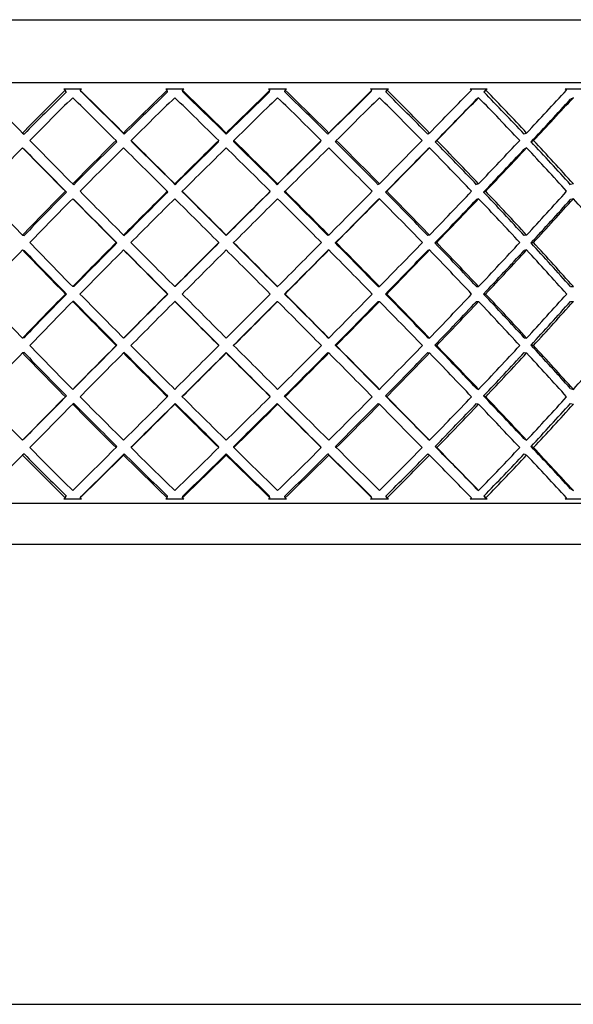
# Model space of a CAD drawing. Header units: inches. Extents: x 2.7 to 19.6, y 2.6 to 14.8.
# Tile 21 of 23: x 17.973 to 18.237, y 12.249 to 12.718. Entities that reach past the tile are written whole.
import ezdxf

# ---------------------------------------------------------------- set-up
doc = ezdxf.new("R2010")
doc.units = ezdxf.units.IN
doc.header["$MEASUREMENT"] = 0

msp = doc.modelspace()

# ---------------------------------------------------------------- linework, layer by layer
at = {"color": 7, "linetype": 'Continuous', "lineweight": 25}
for p, q in [((17.72343, 12.71816), (18.41343, 12.71816)), ((18.44343, 12.68816), (17.69343, 12.68816)), ((17.99418, 12.68516), (18.00264, 12.68516)), ((17.99481, 12.68454), (17.99418, 12.68516)), ((17.99537, 12.68376), (17.99481, 12.68454)), ((18.00257, 12.68376), (18.00201, 12.68454)), ((18.0428, 12.68516), (18.05139, 12.68516)), ((18.04361, 12.68376), (18.04344, 12.68454)), ((18.05092, 12.68376), (18.05075, 12.68454)), ((18.09185, 12.68516), (18.10043, 12.68516)), ((18.09227, 12.68376), (18.09249, 12.68454)), ((18.09957, 12.68376), (18.09979, 12.68454)), ((18.1405, 12.68516), (18.14893, 12.68516)), ((18.14052, 12.68376), (18.14113, 12.68454)), ((18.14769, 12.68376), (18.1483, 12.68454)), ((18.14893, 12.68516), (18.1483, 12.68454)), ((18.18792, 12.68516), (18.19605, 12.68516)), ((18.19445, 12.68376), (18.19544, 12.68454)), ((18.19544, 12.68454), (18.19605, 12.68516)), ((18.23329, 12.68516), (18.24098, 12.68516)), ((18.19199, 12.68101), (18.191, 12.68023)), ((18.23715, 12.68101), (18.2358, 12.68023)), ((17.97446, 12.66418), (17.97521, 12.6636)), ((18.02265, 12.66418), (18.02302, 12.6636)), ((18.07162, 12.66418), (18.0716, 12.6636)), ((18.12054, 12.66418), (18.12012, 12.6636)), ((18.16857, 12.66418), (18.16777, 12.6636)), ((18.21488, 12.66418), (18.21371, 12.6636)), ((18.01944, 12.66006), (18.01907, 12.66064)), ((18.0266, 12.66006), (18.02623, 12.66064)), ((18.06799, 12.66006), (18.06802, 12.66064)), ((18.0752, 12.66006), (18.07523, 12.66064)), ((18.11655, 12.66006), (18.11697, 12.66064)), ((18.12369, 12.66006), (18.12411, 12.66064)), ((18.17124, 12.66006), (18.17204, 12.66064)), ((18.21702, 12.66006), (18.21819, 12.66064)), ((17.97446, 12.65711), (17.97521, 12.65652)), ((18.16857, 12.65711), (18.16777, 12.65652)), ((18.21488, 12.65711), (18.21371, 12.65652)), ((17.99841, 12.63997), (17.99897, 12.63958)), ((18.04709, 12.63997), (18.04726, 12.63958)), ((18.09614, 12.63997), (18.09592, 12.63958)), ((18.14472, 12.63997), (18.14411, 12.63958)), ((18.19199, 12.63997), (18.191, 12.63958)), ((18.23715, 12.63997), (18.2358, 12.63958)), ((17.99547, 12.63604), (17.99491, 12.63643)), ((18.0437, 12.63604), (18.04353, 12.63643)), ((18.05082, 12.63604), (18.05065, 12.63643)), ((18.09236, 12.63604), (18.09258, 12.63643)), ((18.09948, 12.63604), (18.0997, 12.63643)), ((18.1476, 12.63604), (18.14821, 12.63643)), ((18.19436, 12.63604), (18.19535, 12.63643)), ((17.99841, 12.6329), (17.99897, 12.63251)), ((18.14472, 12.6329), (18.14411, 12.63251)), ((18.19199, 12.6329), (18.191, 12.63251)), ((18.23715, 12.6329), (18.2358, 12.63251)), ((17.97446, 12.61555), (17.97521, 12.61535)), ((18.0195, 12.61182), (18.01914, 12.61201)), ((18.02265, 12.61555), (18.02302, 12.61535)), ((18.06805, 12.61182), (18.06808, 12.61201)), ((18.07162, 12.61555), (18.0716, 12.61535)), ((18.07514, 12.61182), (18.07517, 12.61201)), ((18.12054, 12.61555), (18.12012, 12.61535)), ((18.12363, 12.61182), (18.12405, 12.61201)), ((18.16857, 12.61555), (18.16777, 12.61535)), ((18.17118, 12.61182), (18.17198, 12.61201)), ((18.21488, 12.61555), (18.21371, 12.61535)), ((18.21696, 12.61182), (18.21814, 12.61201)), ((17.97446, 12.60848), (17.97521, 12.60828)), ((18.02265, 12.60848), (18.02302, 12.60828)), ((18.12054, 12.60848), (18.12012, 12.60828)), ((18.16857, 12.60848), (18.16777, 12.60828)), ((18.21488, 12.60848), (18.21371, 12.60828)), ((17.99897, 12.59102), (17.99841, 12.59102)), ((18.04726, 12.59102), (18.04709, 12.59102)), ((18.09592, 12.59102), (18.09614, 12.59102)), ((18.14411, 12.59102), (18.14472, 12.59102)), ((18.191, 12.59102), (18.19199, 12.59102)), ((18.2358, 12.59102), (18.23715, 12.59102)), ((17.9955, 12.58749), (17.99494, 12.58749)), ((17.99897, 12.58395), (17.99841, 12.58395)), ((18.04373, 12.58749), (18.04356, 12.58749)), ((18.04726, 12.58395), (18.04709, 12.58395)), ((18.09592, 12.58395), (18.09614, 12.58395)), ((18.09944, 12.58749), (18.09967, 12.58749)), ((18.14411, 12.58395), (18.14472, 12.58395)), ((18.14757, 12.58749), (18.14818, 12.58749)), ((18.191, 12.58395), (18.19199, 12.58395)), ((18.19433, 12.58749), (18.19532, 12.58749)), ((18.2358, 12.58395), (18.23715, 12.58395)), ((17.97521, 12.56669), (17.97446, 12.5665)), ((18.02302, 12.56669), (18.02265, 12.5665)), ((18.12012, 12.56669), (18.12054, 12.5665)), ((18.16777, 12.56669), (18.16857, 12.5665)), ((18.21371, 12.56669), (18.21488, 12.5665)), ((18.01914, 12.56296), (18.0195, 12.56316)), ((18.06808, 12.56296), (18.06805, 12.56316)), ((18.07517, 12.56296), (18.07514, 12.56316)), ((18.12405, 12.56296), (18.12363, 12.56316)), ((18.17198, 12.56296), (18.17118, 12.56316)), ((18.21814, 12.56296), (18.21696, 12.56316)), ((17.97521, 12.55962), (17.97446, 12.55942)), ((18.02302, 12.55962), (18.02265, 12.55942)), ((18.0716, 12.55962), (18.07162, 12.55942)), ((18.12012, 12.55962), (18.12054, 12.55942)), ((18.16777, 12.55962), (18.16857, 12.55942)), ((18.21371, 12.55962), (18.21488, 12.55942)), ((17.99897, 12.54247), (17.99841, 12.54207)), ((18.14411, 12.54247), (18.14472, 12.54207)), ((18.191, 12.54247), (18.19199, 12.54207)), ((18.2358, 12.54247), (18.23715, 12.54207)), ((17.99491, 12.53854), (17.99547, 12.53893)), ((18.04353, 12.53854), (18.0437, 12.53893)), ((18.05065, 12.53854), (18.05082, 12.53893)), ((18.09258, 12.53854), (18.09236, 12.53893)), ((18.0997, 12.53854), (18.09948, 12.53893)), ((18.14821, 12.53854), (18.1476, 12.53893)), ((18.19535, 12.53854), (18.19436, 12.53893)), ((17.99897, 12.5354), (17.99841, 12.535)), ((18.04726, 12.5354), (18.04709, 12.535)), ((18.09592, 12.5354), (18.09614, 12.535)), ((18.14411, 12.5354), (18.14472, 12.535)), ((18.191, 12.5354), (18.19199, 12.535)), ((18.2358, 12.5354), (18.23715, 12.535)), ((17.97521, 12.51845), (17.97446, 12.51786)), ((18.16777, 12.51845), (18.16857, 12.51786)), ((18.21371, 12.51845), (18.21488, 12.51786)), ((18.01907, 12.51433), (18.01944, 12.51492)), ((18.02623, 12.51433), (18.0266, 12.51492)), ((18.06802, 12.51433), (18.06799, 12.51492)), ((18.07523, 12.51433), (18.0752, 12.51492)), ((18.11697, 12.51433), (18.11655, 12.51492)), ((18.12411, 12.51433), (18.12369, 12.51492)), ((18.17204, 12.51433), (18.17124, 12.51492)), ((18.21819, 12.51433), (18.21702, 12.51492)), ((17.97521, 12.51138), (17.97446, 12.51079)), ((18.02302, 12.51138), (18.02265, 12.51079)), ((18.0716, 12.51138), (18.07162, 12.51079)), ((18.12012, 12.51138), (18.12054, 12.51079)), ((18.16777, 12.51138), (18.16857, 12.51079)), ((18.21371, 12.51138), (18.21488, 12.51079)), ((18.191, 12.49474), (18.19199, 12.49397)), ((18.2358, 12.49474), (18.23715, 12.49397)), ((17.99418, 12.48981), (17.99481, 12.49043)), ((18.00264, 12.48981), (17.99418, 12.48981)), ((17.99481, 12.49043), (17.99537, 12.49121)), ((18.00201, 12.49043), (18.00257, 12.49121)), ((18.05139, 12.48981), (18.0428, 12.48981)), ((18.04344, 12.49043), (18.04361, 12.49121)), ((18.05075, 12.49043), (18.05092, 12.49121)), ((18.10043, 12.48981), (18.09185, 12.48981)), ((18.09249, 12.49043), (18.09227, 12.49121)), ((18.09979, 12.49043), (18.09957, 12.49121)), ((18.14893, 12.48981), (18.1405, 12.48981)), ((18.14113, 12.49043), (18.14052, 12.49121)), ((18.1483, 12.49043), (18.14769, 12.49121)), ((18.1483, 12.49043), (18.14893, 12.48981)), ((18.19605, 12.48981), (18.18792, 12.48981)), ((18.19544, 12.49043), (18.19445, 12.49121)), ((18.19605, 12.48981), (18.19544, 12.49043)), ((18.24098, 12.48981), (18.23329, 12.48981)), ((17.69343, 12.48784), (18.38125, 12.48784)), ((18.38125, 12.46816), (17.71311, 12.46816)), ((17.11611, 12.24916), (19.02072, 12.24916))]:
    msp.add_line(p, q, dxfattribs=at)
for centre, major_axis, ratio, start_param, end_param in [((18.06843, 12.59102), (0.37485, -0.37485), 0.02847, 4.431888, 4.487577), ((18.06843, 12.59102), (0.36556, 0.36556), 0.228677, 1.543569, 1.599258), ((18.06843, 12.59102), (0.36264, 0.36264), 0.228677, 1.543648, 1.599258), ((18.06843, 12.58395), (0.36556, 0.36556), 0.228677, 1.522329, 1.524048), ((18.06843, 12.59102), (0.37474, -0.37474), 0.037005, 1.730158, 1.785847), ((18.06843, 12.59102), (0.37175, -0.37175), 0.037005, 1.730158, 1.785768), ((18.06843, 12.59102), (0.37025, 0.37025), 0.160725, 1.478119, 1.533808), ((18.06843, 12.59102), (0.36729, 0.36729), 0.160725, 1.478198, 1.533808), ((18.06843, 12.58395), (0.37303, -0.37303), 0.102798, 1.739919, 1.741637), ((18.06843, 12.58395), (0.37025, 0.37025), 0.160725, 1.456879, 1.458598), ((18.06843, 12.59102), (0.37303, -0.37303), 0.102798, 1.664708, 1.720397), ((18.06843, 12.59102), (0.37005, -0.37005), 0.102798, 1.664708, 1.720318), ((18.06843, 12.59102), (0.37036, 0.37036), 0.094189, 1.412748, 1.468359), ((18.06843, 12.59102), (0.37335, 0.37335), 0.094189, 1.41267, 1.468359), ((18.06843, 12.58395), (0.36973, -0.36973), 0.169483, 1.674469, 1.676188), ((18.06843, 12.59102), (0.36677, -0.36677), 0.169483, 1.599258, 1.654869), ((18.06843, 12.58395), (0.37335, 0.37335), 0.094189, 1.391429, 1.393148), ((18.06843, 12.59102), (0.36973, -0.36973), 0.169483, 1.599258, 1.654947), ((18.06843, 12.59102), (0.37185, 0.37185), 0.02847, 1.347298, 1.402909), ((18.06843, 12.59102), (0.37485, 0.37485), 0.02847, 1.34722, 1.402909), ((18.06843, 12.58395), (0.36484, -0.36484), 0.237667, 1.609019, 1.610738), ((18.06843, 12.59102), (0.36192, -0.36192), 0.237667, 1.533808, 1.589419), ((18.06843, 12.59102), (0.36484, -0.36484), 0.237667, 1.533808, 1.589497), ((18.06843, 12.59102), (0.37474, 0.37474), 0.037005, 4.945726, 5.001415), ((18.06843, 12.58395), (0.35839, -0.35839), 0.308008, 1.543569, 1.545288), ((18.06843, 12.58395), (0.37175, 0.37175), 0.037005, 5.021016, 5.024917), ((18.06843, 12.59102), (0.35552, -0.35552), 0.308008, 1.468359, 1.523969), ((18.06843, 12.59102), (0.35839, -0.35839), 0.308008, 1.468359, 1.524048), ((18.06843, 12.59102), (0.37303, 0.37303), 0.102798, 5.011176, 5.066865), ((18.06843, 12.58395), (0.3504, -0.3504), 0.381248, 1.478119, 1.479838), ((18.06843, 12.58395), (0.36556, 0.36556), 0.228677, 1.533808, 1.589645), ((18.06843, 12.58395), (0.37474, -0.37474), 0.037005, 1.739771, 1.795608), ((18.06843, 12.58395), (0.37025, 0.37025), 0.160725, 1.468359, 1.524195), ((18.06843, 12.58395), (0.37303, -0.37303), 0.102798, 1.674321, 1.730158), ((18.06843, 12.58395), (0.37335, 0.37335), 0.094189, 1.402909, 1.458746), ((18.06843, 12.58395), (0.36973, -0.36973), 0.169483, 1.608871, 1.664708), ((18.06843, 12.58395), (0.37485, 0.37485), 0.02847, 1.337459, 1.393296), ((18.06843, 12.58395), (0.36484, -0.36484), 0.237667, 1.543421, 1.599258), ((18.06843, 12.58395), (0.37175, 0.37175), 0.037005, 4.955417, 5.011176), ((18.06843, 12.58395), (0.37474, 0.37474), 0.037005, 4.955339, 5.011176), ((18.06843, 12.58395), (0.35839, -0.35839), 0.308008, 1.477972, 1.533808), ((18.06843, 12.58395), (0.37005, 0.37005), 0.102798, 5.020867, 5.076626), ((18.06843, 12.58395), (0.37303, 0.37303), 0.102798, 5.020789, 5.076626), ((18.06843, 12.59102), (0.37485, -0.37485), 0.02847, 4.49719, 4.553027), ((18.06843, 12.59102), (0.37025, 0.37025), 0.160725, 1.543421, 1.599258), ((18.06843, 12.59102), (0.36729, 0.36729), 0.160725, 1.543499, 1.599258), ((18.06843, 12.59102), (0.37474, -0.37474), 0.037005, 1.664708, 1.720545), ((18.06843, 12.59102), (0.37175, -0.37175), 0.037005, 1.664708, 1.720467), ((18.06843, 12.59102), (0.37335, 0.37335), 0.094189, 1.477972, 1.533808), ((18.06843, 12.59102), (0.37036, 0.37036), 0.094189, 1.478049, 1.533808), ((18.06843, 12.59102), (0.37005, -0.37005), 0.102798, 1.599258, 1.655018), ((18.06843, 12.59102), (0.37303, -0.37303), 0.102798, 1.599258, 1.655095), ((18.06843, 12.59102), (0.37185, 0.37185), 0.02847, 1.412599, 1.468359), ((18.06843, 12.59102), (0.37485, 0.37485), 0.02847, 1.412522, 1.468359), ((18.06843, 12.59102), (0.36677, -0.36677), 0.169483, 1.533808, 1.589568), ((18.06843, 12.59102), (0.36973, -0.36973), 0.169483, 1.533808, 1.589645), ((18.06843, 12.59102), (0.37474, 0.37474), 0.037005, 4.880277, 4.936113), ((18.06843, 12.59102), (0.36192, -0.36192), 0.237667, 1.468359, 1.524118), ((18.06843, 12.59102), (0.36484, -0.36484), 0.237667, 1.468359, 1.524195), ((18.06843, 12.59102), (0.37303, 0.37303), 0.102798, 4.945726, 5.001563), ((18.06843, 12.59102), (0.35552, -0.35552), 0.308008, 1.402909, 1.458668), ((18.06843, 12.59102), (0.35839, -0.35839), 0.308008, 1.402909, 1.458746), ((18.06843, 12.58395), (0.36556, 0.36556), 0.228677, 1.599258, 1.655199), ((18.06843, 12.58395), (0.37485, -0.37485), 0.02847, 4.487577, 4.543518), ((18.06843, 12.58395), (0.37185, -0.37185), 0.02847, 4.487577, 4.543441), ((18.06843, 12.58395), (0.37025, 0.37025), 0.160725, 1.533808, 1.589749), ((18.06843, 12.58395), (0.37474, -0.37474), 0.037005, 1.674218, 1.730158), ((18.06843, 12.58395), (0.37335, 0.37335), 0.094189, 1.468359, 1.524299), ((18.06843, 12.58395), (0.37303, -0.37303), 0.102798, 1.608768, 1.664708), ((18.06843, 12.58395), (0.37485, 0.37485), 0.02847, 1.402909, 1.458849), ((18.06843, 12.58395), (0.36973, -0.36973), 0.169483, 1.543318, 1.599258), ((18.06843, 12.58395), (0.37175, 0.37175), 0.037005, 4.889863, 4.945726), ((18.06843, 12.58395), (0.37474, 0.37474), 0.037005, 4.889786, 4.945726), ((18.06843, 12.58395), (0.36484, -0.36484), 0.237667, 1.477868, 1.533808), ((18.06843, 12.58395), (0.37005, 0.37005), 0.102798, 4.955313, 5.011176), ((18.06843, 12.58395), (0.37303, 0.37303), 0.102798, 4.955236, 5.011176), ((18.06843, 12.58395), (0.35839, -0.35839), 0.308008, 1.412418, 1.468359), ((18.06843, 12.59102), (0.37335, -0.37335), 0.094189, 4.497087, 4.553027), ((18.06843, 12.59102), (0.37025, 0.37025), 0.160725, 1.608768, 1.664708), ((18.06843, 12.59102), (0.36729, 0.36729), 0.160725, 1.608845, 1.664708), ((18.06843, 12.59102), (0.37485, -0.37485), 0.02847, 4.562537, 4.618477), ((18.06843, 12.59102), (0.37335, 0.37335), 0.094189, 1.543318, 1.599258), ((18.06843, 12.59102), (0.37036, 0.37036), 0.094189, 1.543395, 1.599258), ((18.06843, 12.59102), (0.37474, -0.37474), 0.037005, 1.599258, 1.655199), ((18.06843, 12.59102), (0.37175, -0.37175), 0.037005, 1.599258, 1.655122), ((18.06843, 12.59102), (0.37185, 0.37185), 0.02847, 1.477945, 1.533808), ((18.06843, 12.59102), (0.37485, 0.37485), 0.02847, 1.477868, 1.533808), ((18.06843, 12.59102), (0.37005, -0.37005), 0.102798, 1.533808, 1.589672), ((18.06843, 12.59102), (0.37303, -0.37303), 0.102798, 1.533808, 1.589749), ((18.06843, 12.59102), (0.37474, 0.37474), 0.037005, 4.814827, 4.870767), ((18.06843, 12.59102), (0.36677, -0.36677), 0.169483, 1.468359, 1.524222), ((18.06843, 12.59102), (0.36973, -0.36973), 0.169483, 1.468359, 1.524299), ((18.06843, 12.59102), (0.37303, 0.37303), 0.102798, 4.880277, 4.936217), ((18.06843, 12.59102), (0.36192, -0.36192), 0.237667, 1.402909, 1.458772), ((18.06843, 12.59102), (0.36484, -0.36484), 0.237667, 1.402909, 1.458849), ((18.06843, 12.59102), (0.36973, 0.36973), 0.169483, 4.945726, 5.001667), ((18.06843, 12.58395), (0.37025, 0.37025), 0.160725, 1.599258, 1.65526), ((18.06843, 12.58395), (0.37485, -0.37485), 0.02847, 4.553027, 4.609029), ((18.06843, 12.58395), (0.37185, -0.37185), 0.02847, 4.553027, 4.608953), ((18.06843, 12.58395), (0.37335, 0.37335), 0.094189, 1.533808, 1.58981), ((18.06843, 12.58395), (0.37474, -0.37474), 0.037005, 1.608707, 1.664708), ((18.06843, 12.58395), (0.37485, 0.37485), 0.02847, 1.468359, 1.52436), ((18.06843, 12.58395), (0.37303, -0.37303), 0.102798, 1.543257, 1.599258), ((18.06843, 12.58395), (0.37175, 0.37175), 0.037005, 4.824351, 4.880277), ((18.06843, 12.58395), (0.37474, 0.37474), 0.037005, 4.824275, 4.880277), ((18.06843, 12.58395), (0.36973, -0.36973), 0.169483, 1.477807, 1.533808), ((18.06843, 12.58395), (0.37005, 0.37005), 0.102798, 4.889801, 4.945726), ((18.06843, 12.58395), (0.37303, 0.37303), 0.102798, 4.889725, 4.945726), ((18.06843, 12.58395), (0.36484, -0.36484), 0.237667, 1.412357, 1.468359), ((18.06843, 12.58395), (0.36677, 0.36677), 0.169483, 4.955251, 5.011176), ((18.06843, 12.58395), (0.36973, 0.36973), 0.169483, 4.955175, 5.011176), ((18.06843, 12.58395), (0.35839, -0.35839), 0.308008, 1.346907, 1.402909), ((18.06843, 12.59102), (0.37335, -0.37335), 0.094189, 4.562476, 4.618477), ((18.06843, 12.59102), (0.37335, 0.37335), 0.094189, 1.608707, 1.664708), ((18.06843, 12.59102), (0.37036, 0.37036), 0.094189, 1.608783, 1.664708), ((18.06843, 12.59102), (0.37485, -0.37485), 0.02847, 4.627926, 4.683927), ((18.06843, 12.59102), (0.37485, 0.37485), 0.02847, 1.543257, 1.599258), ((18.06843, 12.59102), (0.37185, 0.37185), 0.02847, 1.543333, 1.599258), ((18.06843, 12.59102), (0.37175, -0.37175), 0.037005, 1.533808, 1.589734), ((18.06843, 12.59102), (0.37474, -0.37474), 0.037005, 1.533808, 1.58981), ((18.06843, 12.59102), (0.37474, 0.37474), 0.037005, 4.749377, 4.805378), ((18.06843, 12.59102), (0.37005, -0.37005), 0.102798, 1.468359, 1.524284), ((18.06843, 12.59102), (0.37303, -0.37303), 0.102798, 1.468359, 1.52436), ((18.06843, 12.59102), (0.37303, 0.37303), 0.102798, 4.814827, 4.870828), ((18.06843, 12.59102), (0.36677, -0.36677), 0.169483, 1.402909, 1.458834), ((18.06843, 12.59102), (0.36973, -0.36973), 0.169483, 1.402909, 1.45891), ((18.06843, 12.59102), (0.36973, 0.36973), 0.169483, 4.880277, 4.936278), ((18.06843, 12.59102), (0.36192, -0.36192), 0.237667, 1.337459, 1.393384), ((18.06843, 12.59102), (0.36484, -0.36484), 0.237667, 1.337459, 1.39346), ((18.06843, 12.58395), (0.37025, 0.37025), 0.160725, 1.664708, 1.72073), ((18.06843, 12.58395), (0.37335, -0.37335), 0.094189, 4.553027, 4.609049), ((18.06843, 12.58395), (0.37036, -0.37036), 0.094189, 4.553027, 4.608973), ((18.06843, 12.58395), (0.37335, 0.37335), 0.094189, 1.599258, 1.65528), ((18.06843, 12.58395), (0.37485, -0.37485), 0.02847, 4.618477, 4.674499), ((18.06843, 12.58395), (0.37185, -0.37185), 0.02847, 4.618477, 4.674423), ((18.06843, 12.58395), (0.37485, 0.37485), 0.02847, 1.533808, 1.58983), ((18.06843, 12.58395), (0.37474, -0.37474), 0.037005, 1.543237, 1.599258), ((18.06843, 12.58395), (0.37175, 0.37175), 0.037005, 4.758881, 4.814827), ((18.06843, 12.58395), (0.37474, 0.37474), 0.037005, 4.758805, 4.814827), ((18.06843, 12.58395), (0.37303, -0.37303), 0.102798, 1.477787, 1.533808), ((18.06843, 12.58395), (0.37005, 0.37005), 0.102798, 4.824331, 4.880277), ((18.06843, 12.58395), (0.37303, 0.37303), 0.102798, 4.824255, 4.880277), ((18.06843, 12.58395), (0.36973, -0.36973), 0.169483, 1.412337, 1.468359), ((18.06843, 12.58395), (0.36677, 0.36677), 0.169483, 4.889781, 4.945726), ((18.06843, 12.58395), (0.36973, 0.36973), 0.169483, 4.889705, 4.945726), ((18.06843, 12.58395), (0.36484, -0.36484), 0.237667, 1.346887, 1.402909), ((18.06843, 12.59102), (0.37025, -0.37025), 0.160725, 4.562456, 4.618477), ((18.06843, 12.59102), (0.37335, 0.37335), 0.094189, 1.674136, 1.730158), ((18.06843, 12.59102), (0.37036, 0.37036), 0.094189, 1.674212, 1.730158), ((18.06843, 12.58395), (0.37335, 0.37335), 0.094189, 1.664708, 1.72071), ((18.06843, 12.58395), (0.37335, -0.37335), 0.094189, 4.618477, 4.674479), ((18.06843, 12.58395), (0.37036, -0.37036), 0.094189, 4.618477, 4.674402), ((18.06843, 12.59102), (0.37335, -0.37335), 0.094189, 4.627905, 4.683927), ((18.06843, 12.59102), (0.37485, 0.37485), 0.02847, 1.608687, 1.664708), ((18.06843, 12.59102), (0.37185, 0.37185), 0.02847, 1.608763, 1.664708), ((18.06843, 12.58395), (0.37485, 0.37485), 0.02847, 1.599258, 1.65526), ((18.06843, 12.58395), (0.37485, -0.37485), 0.02847, 4.683927, 4.739928), ((18.06843, 12.58395), (0.37185, -0.37185), 0.02847, 4.683927, 4.739852), ((18.06843, 12.59102), (0.37485, -0.37485), 0.02847, 4.693355, 4.749377), ((18.06843, 12.59102), (0.37474, 0.37474), 0.037005, 4.683927, 4.739949), ((18.06843, 12.58395), (0.37175, 0.37175), 0.037005, 4.693452, 4.749377), ((18.06843, 12.58395), (0.37474, 0.37474), 0.037005, 4.693375, 4.749377), ((18.06843, 12.58395), (0.37474, -0.37474), 0.037005, 1.477807, 1.533808), ((18.06843, 12.59102), (0.37175, -0.37175), 0.037005, 1.468359, 1.524304), ((18.06843, 12.59102), (0.37474, -0.37474), 0.037005, 1.468359, 1.52438), ((18.06843, 12.59102), (0.37303, 0.37303), 0.102798, 4.749377, 4.805398), ((18.06843, 12.58395), (0.37005, 0.37005), 0.102798, 4.758902, 4.814827), ((18.06843, 12.58395), (0.37303, 0.37303), 0.102798, 4.758825, 4.814827), ((18.06843, 12.58395), (0.37303, -0.37303), 0.102798, 1.412357, 1.468359), ((18.06843, 12.59102), (0.37005, -0.37005), 0.102798, 1.402909, 1.458854), ((18.06843, 12.59102), (0.37303, -0.37303), 0.102798, 1.402909, 1.45893), ((18.06843, 12.59102), (0.36973, 0.36973), 0.169483, 4.814827, 4.870848), ((18.06843, 12.58395), (0.36677, 0.36677), 0.169483, 4.824351, 4.880277), ((18.06843, 12.58395), (0.36973, 0.36973), 0.169483, 4.824275, 4.880277), ((18.06843, 12.58395), (0.36973, -0.36973), 0.169483, 1.346907, 1.402909), ((18.06843, 12.59102), (0.36677, -0.36677), 0.169483, 1.337459, 1.393404), ((18.06843, 12.59102), (0.36973, -0.36973), 0.169483, 1.337459, 1.393481), ((18.06843, 12.59102), (0.36484, 0.36484), 0.237667, 4.880277, 4.936298), ((18.06843, 12.58395), (0.36192, 0.36192), 0.237667, 4.889801, 4.945726), ((18.06843, 12.58395), (0.36484, 0.36484), 0.237667, 4.889725, 4.945726), ((18.06843, 12.59102), (0.37025, -0.37025), 0.160725, 4.627926, 4.683927), ((18.06843, 12.59102), (0.37485, 0.37485), 0.02847, 1.674157, 1.730158), ((18.06843, 12.59102), (0.37185, 0.37185), 0.02847, 1.674233, 1.730158), ((18.06843, 12.59102), (0.37335, -0.37335), 0.094189, 4.693375, 4.749377), ((18.06843, 12.59102), (0.37474, 0.37474), 0.037005, 4.618477, 4.674479), ((18.06843, 12.59102), (0.37485, -0.37485), 0.02847, 4.758825, 4.814827), ((18.06843, 12.59102), (0.37303, 0.37303), 0.102798, 4.683927, 4.739928), ((18.06843, 12.59102), (0.37175, -0.37175), 0.037005, 1.402909, 1.458834), ((18.06843, 12.59102), (0.37474, -0.37474), 0.037005, 1.402909, 1.45891), ((18.06843, 12.59102), (0.36973, 0.36973), 0.169483, 4.749377, 4.805378), ((18.06843, 12.59102), (0.37005, -0.37005), 0.102798, 1.337459, 1.393384), ((18.06843, 12.59102), (0.37303, -0.37303), 0.102798, 1.337459, 1.39346), ((18.06843, 12.59102), (0.36484, 0.36484), 0.237667, 4.814827, 4.870828), ((18.06843, 12.59102), (0.36677, -0.36677), 0.169483, 1.272009, 1.327934), ((18.06843, 12.59102), (0.36973, -0.36973), 0.169483, 1.272009, 1.32801), ((18.06843, 12.59102), (0.35839, 0.35839), 0.308008, 4.880277, 4.936278), ((18.06843, 12.58395), (0.37335, 0.37335), 0.094189, 1.730158, 1.786098), ((18.06843, 12.58395), (0.37025, -0.37025), 0.160725, 4.618477, 4.674417), ((18.06843, 12.58395), (0.36729, -0.36729), 0.160725, 4.618477, 4.674341), ((18.06843, 12.58395), (0.37485, 0.37485), 0.02847, 1.664708, 1.720648), ((18.06843, 12.58395), (0.37335, -0.37335), 0.094189, 4.683927, 4.739867), ((18.06843, 12.58395), (0.37036, -0.37036), 0.094189, 4.683927, 4.739791), ((18.06843, 12.58395), (0.37474, 0.37474), 0.037005, 4.627987, 4.683927), ((18.06843, 12.58395), (0.37175, 0.37175), 0.037005, 4.628063, 4.683927), ((18.06843, 12.58395), (0.37185, -0.37185), 0.02847, 4.749377, 4.80524), ((18.06843, 12.58395), (0.37485, -0.37485), 0.02847, 4.749377, 4.805317), ((18.06843, 12.58395), (0.37005, 0.37005), 0.102798, 4.693513, 4.749377), ((18.06843, 12.58395), (0.37303, 0.37303), 0.102798, 4.693437, 4.749377), ((18.06843, 12.58395), (0.37474, -0.37474), 0.037005, 1.412418, 1.468359), ((18.06843, 12.58395), (0.36677, 0.36677), 0.169483, 4.758963, 4.814827), ((18.06843, 12.58395), (0.36973, 0.36973), 0.169483, 4.758886, 4.814827), ((18.06843, 12.58395), (0.37303, -0.37303), 0.102798, 1.346968, 1.402909), ((18.06843, 12.58395), (0.36192, 0.36192), 0.237667, 4.824413, 4.880277), ((18.06843, 12.58395), (0.36484, 0.36484), 0.237667, 4.824336, 4.880277), ((18.06843, 12.58395), (0.36973, -0.36973), 0.169483, 1.281519, 1.337459), ((18.06843, 12.59102), (0.36556, -0.36556), 0.228677, 4.627987, 4.683927), ((18.06843, 12.59102), (0.37485, 0.37485), 0.02847, 1.739668, 1.795608), ((18.06843, 12.59102), (0.37185, 0.37185), 0.02847, 1.739744, 1.795608), ((18.06843, 12.59102), (0.37025, -0.37025), 0.160725, 4.693437, 4.749377), ((18.06843, 12.59102), (0.37474, 0.37474), 0.037005, 4.553027, 4.608968), ((18.06843, 12.59102), (0.37335, -0.37335), 0.094189, 4.758886, 4.814827), ((18.06843, 12.59102), (0.37303, 0.37303), 0.102798, 4.618477, 4.674417), ((18.06843, 12.59102), (0.37485, -0.37485), 0.02847, 4.824336, 4.880277), ((18.06843, 12.59102), (0.36973, 0.36973), 0.169483, 4.683927, 4.739867), ((18.06843, 12.59102), (0.37175, -0.37175), 0.037005, 1.337459, 1.393322), ((18.06843, 12.59102), (0.37474, -0.37474), 0.037005, 1.337459, 1.393399), ((18.06843, 12.59102), (0.36484, 0.36484), 0.237667, 4.749377, 4.805317), ((18.06843, 12.59102), (0.37005, -0.37005), 0.102798, 1.272009, 1.327873), ((18.06843, 12.59102), (0.37303, -0.37303), 0.102798, 1.272009, 1.327949), ((18.06843, 12.59102), (0.35839, 0.35839), 0.308008, 4.814827, 4.870767), ((18.06843, 12.58395), (0.37485, 0.37485), 0.02847, 1.730158, 1.785995), ((18.06843, 12.58395), (0.37025, -0.37025), 0.160725, 4.683927, 4.739764), ((18.06843, 12.58395), (0.36729, -0.36729), 0.160725, 4.683927, 4.739686), ((18.06843, 12.58395), (0.37474, 0.37474), 0.037005, 4.56264, 4.618477), ((18.06843, 12.58395), (0.37175, 0.37175), 0.037005, 4.562718, 4.618477), ((18.06843, 12.58395), (0.37335, -0.37335), 0.094189, 4.749377, 4.805214), ((18.06843, 12.58395), (0.37036, -0.37036), 0.094189, 4.749377, 4.805136), ((18.06843, 12.58395), (0.37005, 0.37005), 0.102798, 4.628168, 4.683927), ((18.06843, 12.58395), (0.37303, 0.37303), 0.102798, 4.62809, 4.683927), ((18.06843, 12.58395), (0.37185, -0.37185), 0.02847, 4.814827, 4.870586), ((18.06843, 12.58395), (0.37485, -0.37485), 0.02847, 4.814827, 4.870664), ((18.06843, 12.58395), (0.36677, 0.36677), 0.169483, 4.693618, 4.749377), ((18.06843, 12.58395), (0.36973, 0.36973), 0.169483, 4.69354, 4.749377), ((18.06843, 12.58395), (0.37474, -0.37474), 0.037005, 1.347072, 1.402909), ((18.06843, 12.58395), (0.36192, 0.36192), 0.237667, 4.759067, 4.814827), ((18.06843, 12.58395), (0.36484, 0.36484), 0.237667, 4.75899, 4.814827), ((18.06843, 12.58395), (0.37303, -0.37303), 0.102798, 1.281622, 1.337459), ((18.06843, 12.58395), (0.35552, 0.35552), 0.308008, 4.824517, 4.880277), ((18.06843, 12.58395), (0.35839, 0.35839), 0.308008, 4.82444, 4.880277), ((18.06843, 12.59102), (0.36556, -0.36556), 0.228677, 4.69354, 4.749377), ((18.06843, 12.59102), (0.37474, 0.37474), 0.037005, 4.487577, 4.543414), ((18.06843, 12.59102), (0.37025, -0.37025), 0.160725, 4.75899, 4.814827), ((18.06843, 12.59102), (0.37303, 0.37303), 0.102798, 4.553027, 4.608864), ((18.06843, 12.59102), (0.37335, -0.37335), 0.094189, 4.82444, 4.880277), ((18.06843, 12.59102), (0.36973, 0.36973), 0.169483, 4.618477, 4.674314), ((18.06843, 12.59102), (0.37485, -0.37485), 0.02847, 4.88989, 4.945726), ((18.06843, 12.59102), (0.36484, 0.36484), 0.237667, 4.683927, 4.739764), ((18.06843, 12.59102), (0.37175, -0.37175), 0.037005, 1.272009, 1.327768), ((18.06843, 12.59102), (0.37474, -0.37474), 0.037005, 1.272009, 1.327846), ((18.06843, 12.59102), (0.35839, 0.35839), 0.308008, 4.749377, 4.805214), ((18.06843, 12.59102), (0.37005, -0.37005), 0.102798, 1.206559, 1.262319), ((18.06843, 12.59102), (0.37303, -0.37303), 0.102798, 1.206559, 1.262396), ((18.06843, 12.58395), (0.37485, 0.37485), 0.02847, 1.795608, 1.851297), ((18.06843, 12.58395), (0.36556, -0.36556), 0.228677, 4.683927, 4.739616), ((18.06843, 12.58395), (0.36264, -0.36264), 0.228677, 4.683927, 4.739537), ((18.06843, 12.58395), (0.37474, 0.37474), 0.037005, 4.497338, 4.553027), ((18.06843, 12.58395), (0.37175, 0.37175), 0.037005, 4.497417, 4.553027), ((18.06843, 12.58395), (0.37025, -0.37025), 0.160725, 4.749377, 4.805066), ((18.06843, 12.58395), (0.36729, -0.36729), 0.160725, 4.749377, 4.804987), ((18.06843, 12.58395), (0.37303, 0.37303), 0.102798, 4.562788, 4.618477), ((18.06843, 12.58395), (0.37005, 0.37005), 0.102798, 4.562867, 4.618477), ((18.06843, 12.58395), (0.37036, -0.37036), 0.094189, 4.814827, 4.870437), ((18.06843, 12.58395), (0.37335, -0.37335), 0.094189, 4.814827, 4.870516), ((18.06843, 12.58395), (0.36677, 0.36677), 0.169483, 4.628317, 4.683927), ((18.06843, 12.58395), (0.36973, 0.36973), 0.169483, 4.628238, 4.683927), ((18.06843, 12.58395), (0.37185, -0.37185), 0.02847, 4.880277, 4.935887), ((18.06843, 12.58395), (0.37485, -0.37485), 0.02847, 4.880277, 4.935966), ((18.06843, 12.58395), (0.36192, 0.36192), 0.237667, 4.693767, 4.749377), ((18.06843, 12.58395), (0.36484, 0.36484), 0.237667, 4.693688, 4.749377), ((18.06843, 12.58395), (0.37474, -0.37474), 0.037005, 1.28177, 1.337459), ((18.06843, 12.58395), (0.35552, 0.35552), 0.308008, 4.759216, 4.814827), ((18.06843, 12.58395), (0.35839, 0.35839), 0.308008, 4.759138, 4.814827), ((18.06843, 12.58395), (0.37303, -0.37303), 0.102798, 1.21632, 1.272009), ((18.06843, 12.59102), (0.36556, -0.36556), 0.228677, 4.759138, 4.760856), ((18.06843, 12.59102), (0.37303, 0.37303), 0.102798, 4.541548, 4.543267), ((18.06843, 12.59102), (0.37025, -0.37025), 0.160725, 4.824588, 4.826306), ((18.06843, 12.59102), (0.36973, 0.36973), 0.169483, 4.606998, 4.608716), ((18.06843, 12.59102), (0.37335, -0.37335), 0.094189, 4.890037, 4.891756), ((18.06843, 12.59102), (0.36484, 0.36484), 0.237667, 4.672448, 4.674166), ((18.06843, 12.59102), (0.35839, 0.35839), 0.308008, 4.737897, 4.739616), ((18.06843, 12.59102), (0.37175, -0.37175), 0.037005, 1.258268, 1.262169), ((18.06843, 12.59102), (0.3504, 0.3504), 0.381248, 4.803347, 4.805066)]:
    msp.add_ellipse(centre, major_axis=major_axis, ratio=ratio, start_param=start_param, end_param=end_param, dxfattribs=at)

doc.saveas('drawing.dxf')
